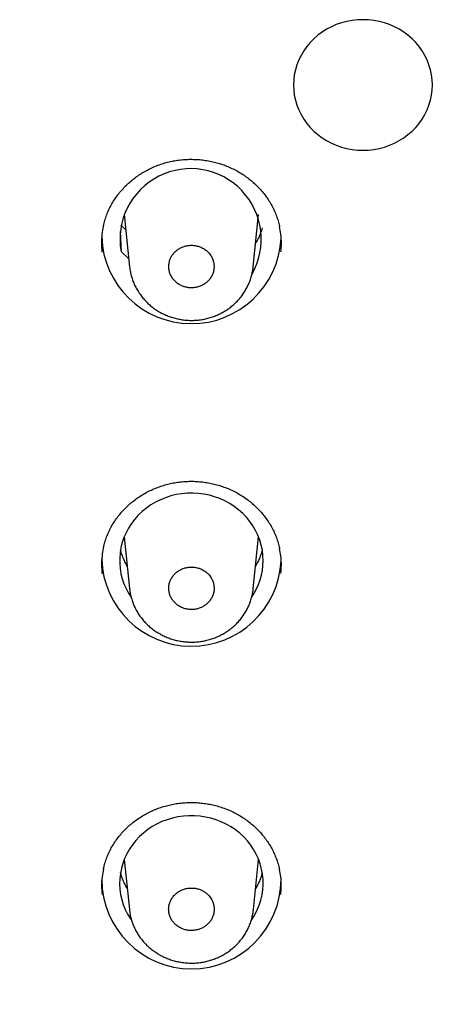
# Model space of a CAD drawing. Header units: millimetres. Extents: x 8 to 1095, y 12 to 2372.
# Tile 60 of 88: x 447 to 458, y 2232 to 2256. Entities that reach past the tile are written whole.
import ezdxf

# ---------------------------------------------------------------- set-up
doc = ezdxf.new("R2010")
doc.units = ezdxf.units.MM

msp = doc.modelspace()

# ---------------------------------------------------------------- linework, layer by layer
at = {"color": 7, "linetype": 'Continuous', "lineweight": 30}
for p, q in [((450.089, 2251.501), (450.224, 2250.186)), ((453.323, 2250.183), (453.458, 2251.501)), ((449.985, 2251.07), (450.009, 2250.57)), ((450.129, 2251.113), (450.007, 2251.228)), ((450.203, 2250.388), (450.009, 2250.57)), ((450.089, 2243.42), (450.222, 2242.125)), ((453.325, 2242.122), (453.458, 2243.42)), ((450.089, 2235.339), (450.218, 2234.084)), ((453.329, 2234.081), (453.458, 2235.339))]:
    msp.add_line(p, q, dxfattribs=at)
at = {"color": 7, "linetype": 'Continuous', "lineweight": 30, "flags": 128}
for points in [[(454.333, 2254.742), (454.338, 2254.613), (454.354, 2254.486), (454.381, 2254.36), (454.418, 2254.236), (454.465, 2254.116), (454.522, 2253.999), (454.589, 2253.887), (454.665, 2253.78), (454.75, 2253.679), (454.843, 2253.585), (454.943, 2253.498), (455.05, 2253.418), (455.164, 2253.347), (455.283, 2253.284), (455.407, 2253.23), (455.536, 2253.186), (455.667, 2253.151), (455.801, 2253.126), (455.937, 2253.111), (456.074, 2253.106), (456.21, 2253.111), (456.346, 2253.126), (456.48, 2253.151), (456.612, 2253.186), (456.74, 2253.23), (456.864, 2253.284), (456.983, 2253.347), (457.097, 2253.418), (457.204, 2253.498), (457.305, 2253.585), (457.397, 2253.679), (457.482, 2253.78), (457.558, 2253.887), (457.625, 2253.999), (457.682, 2254.116), (457.729, 2254.236), (457.766, 2254.36), (457.793, 2254.486), (457.809, 2254.613), (457.815, 2254.742), (457.809, 2254.87), (457.793, 2254.998), (457.766, 2255.124), (457.729, 2255.247), (457.682, 2255.368), (457.625, 2255.484), (457.558, 2255.596), (457.482, 2255.703), (457.397, 2255.804), (457.305, 2255.898), (457.204, 2255.986), (457.097, 2256.065), (456.983, 2256.137), (456.864, 2256.199), (456.74, 2256.253), (456.612, 2256.298), (456.48, 2256.332), (456.346, 2256.357), (456.21, 2256.373), (456.074, 2256.378), (455.937, 2256.373), (455.801, 2256.357), (455.667, 2256.332), (455.536, 2256.298), (455.407, 2256.253), (455.283, 2256.199), (455.164, 2256.137), (455.05, 2256.065), (454.943, 2255.986), (454.843, 2255.898), (454.75, 2255.804), (454.665, 2255.703), (454.589, 2255.596), (454.522, 2255.484), (454.465, 2255.368), (454.418, 2255.247), (454.381, 2255.124), (454.354, 2254.998), (454.338, 2254.87), (454.333, 2254.742)], [(453.574, 2242.824), (453.568, 2242.955), (453.552, 2243.086), (453.525, 2243.214), (453.488, 2243.341), (453.44, 2243.464), (453.382, 2243.584), (453.315, 2243.698), (453.238, 2243.808), (453.152, 2243.912), (453.059, 2244.009), (452.957, 2244.099), (452.849, 2244.181), (452.733, 2244.255), (452.612, 2244.321), (452.487, 2244.378), (452.356, 2244.425), (452.223, 2244.462), (452.086, 2244.49), (451.948, 2244.508), (451.809, 2244.516), (451.669, 2244.513), (451.53, 2244.5), (451.393, 2244.478), (451.257, 2244.445), (451.125, 2244.402), (450.997, 2244.35), (450.874, 2244.289), (450.756, 2244.219), (450.644, 2244.141), (450.538, 2244.055), (450.441, 2243.961), (450.351, 2243.861), (450.27, 2243.754), (450.198, 2243.642), (450.135, 2243.524), (450.082, 2243.403), (450.04, 2243.278), (450.007, 2243.15), (449.986, 2243.021), (449.975, 2242.89), (449.975, 2242.759), (449.986, 2242.628), (450.007, 2242.498), (450.04, 2242.371), (450.082, 2242.246), (450.135, 2242.124), (450.198, 2242.007), (450.261, 2241.907)], [(453.276, 2233.811), (453.296, 2233.841), (453.366, 2233.955), (453.426, 2234.073), (453.476, 2234.195), (453.516, 2234.32), (453.546, 2234.448), (453.565, 2234.578), (453.573, 2234.709), (453.571, 2234.84), (453.557, 2234.97), (453.533, 2235.099), (453.499, 2235.226), (453.454, 2235.35), (453.399, 2235.47), (453.334, 2235.586), (453.26, 2235.697), (453.177, 2235.802), (453.086, 2235.901), (452.987, 2235.993), (452.88, 2236.077), (452.767, 2236.154), (452.648, 2236.222), (452.523, 2236.281), (452.395, 2236.331), (452.262, 2236.371), (452.127, 2236.402), (451.989, 2236.422), (451.85, 2236.433), (451.711, 2236.433), (451.572, 2236.424), (451.434, 2236.404), (451.298, 2236.374), (451.166, 2236.335), (451.036, 2236.286), (450.912, 2236.228), (450.792, 2236.161), (450.678, 2236.085), (450.571, 2236.001), (450.471, 2235.91), (450.379, 2235.812), (450.295, 2235.708), (450.22, 2235.597), (450.154, 2235.482), (450.098, 2235.362), (450.052, 2235.238), (450.017, 2235.112), (449.992, 2234.983), (449.977, 2234.853), (449.974, 2234.722), (449.981, 2234.591), (449.999, 2234.461), (450.027, 2234.333), (450.066, 2234.207), (450.116, 2234.085), (450.175, 2233.966), (450.243, 2233.852), (450.269, 2233.815)]]:
    msp.add_lwpolyline(points, dxfattribs=at)
at = {"color": 7, "linetype": 'Continuous', "lineweight": 30}
for centre, radius, start, end in [((451.754, 2250.875), 1.771, 330.3381, 189.926), ((451.774, 2251.014), 2.252, 181.9508, 357.2506), ((451.774, 2242.932), 2.252, 181.9379, 357.251), ((451.953, 2242.829), 1.62, 325.2289, 359.8439), ((451.774, 2234.845), 2.247, 180.0249, 359.9751)]:
    msp.add_arc(centre, radius, start, end, dxfattribs=at)
for points, knots in [([(449.565, 2251.194), (449.571, 2251.223), (449.587, 2251.298), (449.623, 2251.415), (449.671, 2251.545), (449.728, 2251.671), (449.794, 2251.791), (449.868, 2251.908), (449.951, 2252.02), (450.042, 2252.127), (450.141, 2252.23), (450.247, 2252.327), (450.36, 2252.418), (450.479, 2252.501), (450.604, 2252.578), (450.733, 2252.646), (450.866, 2252.705), (451.003, 2252.757), (451.141, 2252.799), (451.282, 2252.832), (451.426, 2252.857), (451.571, 2252.873), (451.719, 2252.881), (451.867, 2252.879), (452.015, 2252.869), (452.162, 2252.849), (452.307, 2252.821), (452.45, 2252.784), (452.589, 2252.739), (452.725, 2252.685), (452.855, 2252.623), (452.981, 2252.554), (453.101, 2252.477), (453.217, 2252.393), (453.327, 2252.301), (453.431, 2252.202), (453.528, 2252.097), (453.618, 2251.987), (453.7, 2251.871), (453.773, 2251.75), (453.838, 2251.626), (453.894, 2251.499), (453.939, 2251.369), (453.97, 2251.265), (453.982, 2251.203), (453.985, 2251.185)], [0, 0, 0, 0, 0.015499, 0.039635, 0.063569, 0.087251, 0.110679, 0.134024, 0.157617, 0.181394, 0.205323, 0.229361, 0.253462, 0.27757, 0.301627, 0.325587, 0.349415, 0.373086, 0.39658, 0.41992, 0.443411, 0.467039, 0.490787, 0.51463, 0.538538, 0.562476, 0.586396, 0.610265, 0.634051, 0.657734, 0.681293, 0.704722, 0.728244, 0.751922, 0.775736, 0.799657, 0.823653, 0.847689, 0.871721, 0.895713, 0.919639, 0.943479, 0.967208, 0.990713, 1, 1, 1, 1]), ([(449.564, 2251.198), (449.552, 2251.133), (449.523, 2250.99), (449.512, 2250.775), (449.525, 2250.627), (449.531, 2250.557)], [0, 0, 0, 0, 0.306685, 0.675927, 1, 1, 1, 1]), ([(453.548, 2251.16), (453.542, 2251.139), (453.525, 2251.078), (453.487, 2250.979), (453.439, 2250.872), (453.401, 2250.806), (453.384, 2250.777)], [0, 0, 0, 0, 0.160289, 0.458905, 0.757091, 1, 1, 1, 1]), ([(454.017, 2250.56), (454.023, 2250.629), (454.036, 2250.777), (454.024, 2250.989), (453.996, 2251.128), (453.984, 2251.189)], [0, 0, 0, 0, 0.329062, 0.705342, 1, 1, 1, 1]), ([(452.215, 2250.527), (452.194, 2250.549), (452.151, 2250.594), (452.074, 2250.647), (451.988, 2250.688), (451.897, 2250.715), (451.801, 2250.727), (451.705, 2250.724), (451.611, 2250.706), (451.522, 2250.673), (451.439, 2250.626), (451.367, 2250.568), (451.305, 2250.498), (451.257, 2250.421), (451.224, 2250.336), (451.206, 2250.247), (451.205, 2250.157), (451.219, 2250.068), (451.25, 2249.982), (451.295, 2249.903), (451.354, 2249.831), (451.424, 2249.77), (451.505, 2249.721), (451.593, 2249.685), (451.686, 2249.664), (451.782, 2249.657), (451.878, 2249.666), (451.97, 2249.69), (452.058, 2249.728), (452.136, 2249.779), (452.205, 2249.842), (452.261, 2249.915), (452.304, 2249.996), (452.332, 2250.082), (452.343, 2250.172), (452.339, 2250.262), (452.318, 2250.35), (452.28, 2250.441), (452.238, 2250.497), (452.215, 2250.527)], [0, 0, 0, 0, 0.026463, 0.053694, 0.080158, 0.107389, 0.133852, 0.161083, 0.187547, 0.214778, 0.241242, 0.268474, 0.294938, 0.32217, 0.348634, 0.375866, 0.40233, 0.429561, 0.456025, 0.483256, 0.50972, 0.536951, 0.563414, 0.590645, 0.617109, 0.644339, 0.670803, 0.698034, 0.724498, 0.75173, 0.778194, 0.805426, 0.83189, 0.859122, 0.885586, 0.912818, 0.939281, 0.966513, 1, 1, 1, 1]), ([(450.225, 2250.185), (450.228, 2250.161), (450.233, 2250.1), (450.254, 2250.001), (450.285, 2249.889), (450.326, 2249.78), (450.375, 2249.674), (450.434, 2249.571), (450.501, 2249.472), (450.577, 2249.379), (450.659, 2249.291), (450.749, 2249.209), (450.842, 2249.138), (450.906, 2249.096), (450.936, 2249.077)], [0, 0, 0, 0, 0.051735, 0.138243, 0.22321, 0.308792, 0.395145, 0.48219, 0.569802, 0.657824, 0.746076, 0.834336, 0.922463, 1, 1, 1, 1]), ([(450.936, 2249.077), (450.957, 2249.065), (451.012, 2249.032), (451.106, 2248.986), (451.218, 2248.941), (451.334, 2248.903), (451.454, 2248.875), (451.576, 2248.855), (451.699, 2248.844), (451.824, 2248.843), (451.947, 2248.851), (452.07, 2248.869), (452.189, 2248.895), (452.305, 2248.931), (452.418, 2248.975), (452.528, 2249.028), (452.634, 2249.09), (452.735, 2249.159), (452.83, 2249.236), (452.919, 2249.32), (453, 2249.41), (453.072, 2249.505), (453.135, 2249.605), (453.19, 2249.708), (453.236, 2249.816), (453.274, 2249.928), (453.302, 2250.042), (453.318, 2250.129), (453.321, 2250.177), (453.322, 2250.185)], [0, 0, 0, 0, 0.023141, 0.061305, 0.099656, 0.13831, 0.177226, 0.216342, 0.255585, 0.294845, 0.334041, 0.3731, 0.411943, 0.450129, 0.488556, 0.527357, 0.566453, 0.605742, 0.645078, 0.684318, 0.723343, 0.762053, 0.79995, 0.837749, 0.875907, 0.914302, 0.952883, 0.991581, 1, 1, 1, 1]), ([(406.117, 2248.485), (406.131, 2248.393), (406.177, 2248.085), (406.265, 2247.561), (406.382, 2246.913), (406.509, 2246.267), (406.646, 2245.623), (406.791, 2244.981), (406.947, 2244.34), (407.111, 2243.702), (407.286, 2243.065), (407.469, 2242.431), (407.662, 2241.8), (407.864, 2241.171), (408.075, 2240.545), (408.296, 2239.921), (408.525, 2239.301), (408.764, 2238.683), (409.012, 2238.069), (409.269, 2237.458), (409.535, 2236.851), (409.81, 2236.246), (410.093, 2235.646), (410.386, 2235.049), (410.687, 2234.457), (410.997, 2233.868), (411.316, 2233.283), (411.643, 2232.702), (411.979, 2232.126), (412.323, 2231.554), (412.675, 2230.987), (413.036, 2230.424), (413.405, 2229.867), (413.783, 2229.314), (414.168, 2228.765), (414.562, 2228.222), (414.963, 2227.685), (415.372, 2227.152), (415.789, 2226.625), (416.214, 2226.103), (416.647, 2225.587), (417.087, 2225.077), (417.534, 2224.572), (417.989, 2224.073), (418.452, 2223.581), (418.921, 2223.094), (419.398, 2222.613), (419.881, 2222.139), (420.372, 2221.671), (420.869, 2221.209), (421.373, 2220.754), (421.884, 2220.306), (422.401, 2219.864), (422.925, 2219.429), (423.455, 2219.001), (423.992, 2218.58), (424.535, 2218.166), (425.083, 2217.759), (425.638, 2217.359), (426.198, 2216.966), (426.764, 2216.581), (427.336, 2216.203), (427.913, 2215.833), (428.496, 2215.47), (429.084, 2215.115), (429.677, 2214.767), (430.276, 2214.427), (430.879, 2214.095), (431.487, 2213.771), (432.099, 2213.455), (432.717, 2213.147), (433.339, 2212.847), (433.965, 2212.555), (434.595, 2212.271), (435.23, 2211.996), (435.868, 2211.729), (436.511, 2211.47), (437.157, 2211.219), (437.807, 2210.977), (438.46, 2210.744), (439.117, 2210.519), (439.777, 2210.302), (440.44, 2210.094), (441.106, 2209.895), (441.775, 2209.705), (442.446, 2209.523), (443.121, 2209.35), (443.797, 2209.186), (444.476, 2209.03), (445.158, 2208.884), (445.841, 2208.746), (446.527, 2208.617), (447.214, 2208.497), (447.903, 2208.386), (448.593, 2208.285), (449.285, 2208.192), (449.978, 2208.108), (450.673, 2208.033), (451.368, 2207.967), (452.065, 2207.91), (452.762, 2207.863), (453.46, 2207.824), (454.158, 2207.795), (454.856, 2207.774), (455.555, 2207.763), (456.254, 2207.761), (456.953, 2207.768), (457.652, 2207.784), (458.35, 2207.809), (459.048, 2207.843), (459.746, 2207.886), (460.443, 2207.939), (461.138, 2208), (461.833, 2208.071), (462.527, 2208.15), (463.22, 2208.239), (463.911, 2208.336), (464.601, 2208.443), (465.289, 2208.558), (465.975, 2208.683), (466.659, 2208.816), (467.342, 2208.958), (468.022, 2209.109), (468.7, 2209.269), (469.376, 2209.438), (470.048, 2209.616), (470.719, 2209.802), (471.386, 2209.997), (472.051, 2210.201), (472.712, 2210.413), (473.37, 2210.634), (474.025, 2210.863), (474.677, 2211.101), (475.325, 2211.348), (475.969, 2211.603), (476.61, 2211.866), (477.246, 2212.137), (477.878, 2212.417), (478.507, 2212.705), (479.131, 2213.001), (479.75, 2213.305), (480.365, 2213.618), (480.975, 2213.938), (481.581, 2214.266), (482.182, 2214.602), (482.777, 2214.946), (483.368, 2215.297), (483.953, 2215.657), (484.533, 2216.023), (485.108, 2216.398), (485.676, 2216.779), (486.24, 2217.168), (486.797, 2217.565), (487.349, 2217.968), (487.894, 2218.379), (488.434, 2218.797), (488.967, 2219.222), (489.494, 2219.653), (490.014, 2220.092), (490.528, 2220.537), (491.036, 2220.989), (491.536, 2221.447), (492.03, 2221.912), (492.517, 2222.384), (492.997, 2222.861), (493.47, 2223.345), (493.936, 2223.835), (494.394, 2224.331), (494.846, 2224.833), (495.289, 2225.34), (495.725, 2225.854), (496.154, 2226.373), (496.575, 2226.897), (496.988, 2227.427), (497.393, 2227.963), (497.79, 2228.503), (498.18, 2229.049), (498.561, 2229.599), (498.934, 2230.155), (499.299, 2230.715), (499.656, 2231.28), (500.004, 2231.85), (500.344, 2232.424), (500.675, 2233.003), (500.998, 2233.585), (501.312, 2234.172), (501.617, 2234.763), (501.914, 2235.358), (502.202, 2235.957), (502.481, 2236.559), (502.751, 2237.165), (503.012, 2237.774), (503.265, 2238.387), (503.508, 2239.003), (503.742, 2239.622), (503.967, 2240.244), (504.183, 2240.869), (504.389, 2241.497), (504.586, 2242.127), (504.774, 2242.76), (504.953, 2243.395), (505.122, 2244.032), (505.282, 2244.672), (505.433, 2245.313), (505.574, 2245.957), (505.705, 2246.602), (505.827, 2247.249), (505.939, 2247.898), (506.015, 2248.367), (506.051, 2248.62), (506.056, 2248.656)], [0, 0, 0, 0, 0.002041, 0.00688, 0.011719, 0.016558, 0.021397, 0.026236, 0.031076, 0.035915, 0.040754, 0.045593, 0.050432, 0.055272, 0.060111, 0.06495, 0.069789, 0.074629, 0.079468, 0.084308, 0.089147, 0.093987, 0.098826, 0.103666, 0.108505, 0.113345, 0.118184, 0.123024, 0.127864, 0.132704, 0.137543, 0.142383, 0.147223, 0.152063, 0.156903, 0.161743, 0.166583, 0.171423, 0.176263, 0.181103, 0.185944, 0.190784, 0.195624, 0.200464, 0.205305, 0.210145, 0.214986, 0.219826, 0.224666, 0.229507, 0.234348, 0.239188, 0.244029, 0.248869, 0.25371, 0.258551, 0.263392, 0.268232, 0.273073, 0.277914, 0.282755, 0.287596, 0.292437, 0.297278, 0.302119, 0.30696, 0.311801, 0.316642, 0.321483, 0.326324, 0.331165, 0.336006, 0.340848, 0.345689, 0.35053, 0.355371, 0.360213, 0.365054, 0.369895, 0.374737, 0.379578, 0.384419, 0.389261, 0.394102, 0.398943, 0.403785, 0.408626, 0.413468, 0.418309, 0.423151, 0.427992, 0.432834, 0.437675, 0.442517, 0.447358, 0.4522, 0.457041, 0.461883, 0.466724, 0.471566, 0.476407, 0.481249, 0.486091, 0.490932, 0.495774, 0.500615, 0.505457, 0.510298, 0.51514, 0.519982, 0.524823, 0.529665, 0.534506, 0.539348, 0.544189, 0.549031, 0.553873, 0.558714, 0.563556, 0.568397, 0.573239, 0.57808, 0.582922, 0.587763, 0.592605, 0.597446, 0.602288, 0.607129, 0.611971, 0.616812, 0.621653, 0.626495, 0.631336, 0.636178, 0.641019, 0.64586, 0.650702, 0.655543, 0.660384, 0.665225, 0.670067, 0.674908, 0.679749, 0.68459, 0.689431, 0.694272, 0.699114, 0.703955, 0.708796, 0.713637, 0.718478, 0.723319, 0.72816, 0.733001, 0.737841, 0.742682, 0.747523, 0.752364, 0.757205, 0.762045, 0.766886, 0.771727, 0.776567, 0.781408, 0.786248, 0.791089, 0.795929, 0.80077, 0.80561, 0.810451, 0.815291, 0.820131, 0.824972, 0.829812, 0.834652, 0.839492, 0.844332, 0.849172, 0.854012, 0.858852, 0.863692, 0.868532, 0.873372, 0.878212, 0.883052, 0.887891, 0.892731, 0.897571, 0.90241, 0.90725, 0.91209, 0.916929, 0.921769, 0.926608, 0.931447, 0.936287, 0.941126, 0.945966, 0.950805, 0.955644, 0.960483, 0.965323, 0.970162, 0.975001, 0.97984, 0.984679, 0.989518, 0.994358, 0.999197, 1, 1, 1, 1]), ([(449.566, 2243.132), (449.572, 2243.162), (449.588, 2243.237), (449.624, 2243.354), (449.672, 2243.484), (449.73, 2243.609), (449.796, 2243.729), (449.87, 2243.845), (449.952, 2243.956), (450.043, 2244.064), (450.142, 2244.166), (450.249, 2244.263), (450.362, 2244.353), (450.481, 2244.436), (450.606, 2244.512), (450.735, 2244.58), (450.868, 2244.64), (451.004, 2244.69), (451.143, 2244.732), (451.284, 2244.766), (451.428, 2244.79), (451.573, 2244.806), (451.72, 2244.814), (451.868, 2244.812), (452.016, 2244.801), (452.163, 2244.782), (452.309, 2244.754), (452.451, 2244.717), (452.591, 2244.671), (452.726, 2244.618), (452.856, 2244.556), (452.982, 2244.487), (453.102, 2244.41), (453.218, 2244.326), (453.328, 2244.234), (453.432, 2244.136), (453.529, 2244.031), (453.618, 2243.921), (453.7, 2243.805), (453.773, 2243.685), (453.838, 2243.562), (453.893, 2243.435), (453.939, 2243.306), (453.969, 2243.201), (453.981, 2243.14), (453.984, 2243.123)], [0, 0, 0, 0, 0.0158362, 0.0399744, 0.0639103, 0.0875942, 0.1110233, 0.1343687, 0.1579626, 0.1817399, 0.2056673, 0.2297033, 0.253801, 0.2779058, 0.3019572, 0.3259118, 0.3497338, 0.3733979, 0.3968852, 0.4202177, 0.4437041, 0.4673266, 0.4910686, 0.5149057, 0.5388071, 0.5627381, 0.5866516, 0.6105122, 0.6342909, 0.657966, 0.6815164, 0.7049377, 0.7284548, 0.7521282, 0.7759372, 0.7998543, 0.8238466, 0.8478789, 0.8719079, 0.8958973, 0.9198207, 0.9436599, 0.9673868, 0.9908933, 1, 1, 1, 1]), ([(449.565, 2243.136), (449.553, 2243.072), (449.525, 2242.931), (449.513, 2242.717), (449.526, 2242.568), (449.532, 2242.498)], [0, 0, 0, 0, 0.303066, 0.672989, 1, 1, 1, 1]), ([(454.016, 2242.501), (454.022, 2242.569), (454.035, 2242.716), (454.023, 2242.926), (453.995, 2243.065), (453.983, 2243.126)], [0, 0, 0, 0, 0.325842, 0.702961, 1, 1, 1, 1]), ([(450.163, 2242.694), (450.144, 2242.728), (450.104, 2242.798), (450.055, 2242.91), (450.019, 2243.004), (450.004, 2243.062), (449.999, 2243.08)], [0, 0, 0, 0, 0.276051, 0.571672, 0.867857, 1, 1, 1, 1]), ([(453.551, 2243.088), (453.551, 2243.087), (453.541, 2243.046), (453.514, 2242.966), (453.467, 2242.85), (453.423, 2242.76), (453.393, 2242.71), (453.384, 2242.696)], [0, 0, 0, 0, 0.007897, 0.300649, 0.5930257, 0.8849524, 1, 1, 1, 1]), ([(452.215, 2242.466), (452.194, 2242.488), (452.152, 2242.533), (452.074, 2242.586), (451.988, 2242.627), (451.897, 2242.653), (451.801, 2242.666), (451.705, 2242.662), (451.61, 2242.644), (451.521, 2242.611), (451.438, 2242.565), (451.366, 2242.506), (451.304, 2242.437), (451.256, 2242.359), (451.223, 2242.274), (451.205, 2242.186), (451.204, 2242.095), (451.218, 2242.007), (451.249, 2241.921), (451.294, 2241.842), (451.353, 2241.77), (451.424, 2241.709), (451.505, 2241.66), (451.593, 2241.624), (451.687, 2241.603), (451.782, 2241.597), (451.878, 2241.606), (451.971, 2241.629), (452.058, 2241.667), (452.137, 2241.718), (452.206, 2241.782), (452.262, 2241.854), (452.305, 2241.935), (452.333, 2242.021), (452.344, 2242.111), (452.34, 2242.201), (452.319, 2242.289), (452.281, 2242.38), (452.239, 2242.435), (452.215, 2242.466)], [0, 0, 0, 0, 0.026462, 0.053691, 0.080153, 0.107383, 0.133844, 0.161073, 0.187535, 0.214764, 0.241228, 0.268458, 0.294923, 0.322154, 0.34862, 0.375854, 0.40232, 0.429553, 0.456019, 0.483252, 0.509716, 0.536948, 0.56341, 0.59064, 0.617102, 0.644331, 0.670793, 0.698022, 0.724484, 0.751714, 0.778179, 0.80541, 0.831875, 0.859108, 0.885575, 0.912808, 0.939274, 0.966507, 1, 1, 1, 1]), ([(450.223, 2242.123), (450.226, 2242.1), (450.231, 2242.038), (450.252, 2241.939), (450.283, 2241.828), (450.324, 2241.719), (450.374, 2241.613), (450.432, 2241.51), (450.499, 2241.412), (450.575, 2241.318), (450.658, 2241.23), (450.748, 2241.149), (450.841, 2241.076), (450.907, 2241.034), (450.939, 2241.014)], [0, 0, 0, 0, 0.05172, 0.137901, 0.222506, 0.307698, 0.393664, 0.480327, 0.567566, 0.655223, 0.743124, 0.831043, 0.918838, 1, 1, 1, 1]), ([(450.939, 2241.014), (450.96, 2241.002), (451.015, 2240.97), (451.109, 2240.924), (451.221, 2240.878), (451.338, 2240.842), (451.457, 2240.813), (451.58, 2240.794), (451.704, 2240.784), (451.828, 2240.783), (451.952, 2240.791), (452.074, 2240.809), (452.194, 2240.836), (452.31, 2240.872), (452.422, 2240.916), (452.532, 2240.969), (452.638, 2241.031), (452.739, 2241.101), (452.835, 2241.178), (452.923, 2241.262), (453.004, 2241.352), (453.076, 2241.447), (453.139, 2241.547), (453.193, 2241.65), (453.239, 2241.758), (453.277, 2241.869), (453.304, 2241.984), (453.32, 2242.069), (453.323, 2242.116), (453.324, 2242.124)], [0, 0, 0, 0, 0.023145, 0.061347, 0.099738, 0.138432, 0.177388, 0.216546, 0.255831, 0.295133, 0.33437, 0.373472, 0.412357, 0.450583, 0.48905, 0.527891, 0.567027, 0.606355, 0.64573, 0.685008, 0.724069, 0.762812, 0.800743, 0.838563, 0.876743, 0.91516, 0.95376, 0.992477, 1, 1, 1, 1]), ([(449.568, 2235.09), (449.574, 2235.121), (449.59, 2235.196), (449.626, 2235.314), (449.675, 2235.443), (449.732, 2235.568), (449.798, 2235.687), (449.872, 2235.803), (449.955, 2235.914), (450.046, 2236.021), (450.145, 2236.123), (450.251, 2236.219), (450.365, 2236.309), (450.484, 2236.392), (450.609, 2236.467), (450.738, 2236.535), (450.871, 2236.594), (451.007, 2236.645), (451.146, 2236.686), (451.287, 2236.719), (451.43, 2236.744), (451.575, 2236.76), (451.723, 2236.767), (451.871, 2236.765), (452.018, 2236.754), (452.165, 2236.735), (452.311, 2236.706), (452.453, 2236.67), (452.592, 2236.624), (452.727, 2236.571), (452.858, 2236.509), (452.983, 2236.44), (453.103, 2236.363), (453.219, 2236.279), (453.328, 2236.188), (453.432, 2236.09), (453.529, 2235.985), (453.618, 2235.875), (453.7, 2235.76), (453.773, 2235.64), (453.837, 2235.517), (453.892, 2235.39), (453.937, 2235.262), (453.967, 2235.158), (453.979, 2235.098), (453.982, 2235.081)], [0, 0, 0, 0, 0.016153, 0.040298, 0.06424, 0.087929, 0.111364, 0.134715, 0.158316, 0.182099, 0.206031, 0.23007, 0.254169, 0.278274, 0.302324, 0.326276, 0.350095, 0.373755, 0.397236, 0.420565, 0.44405, 0.467672, 0.491413, 0.515248, 0.539147, 0.563075, 0.586984, 0.61084, 0.634614, 0.658283, 0.681826, 0.705242, 0.72876, 0.752434, 0.776244, 0.800162, 0.824156, 0.848189, 0.872219, 0.89621, 0.920135, 0.943977, 0.967705, 0.991218, 1, 1, 1, 1]), ([(449.567, 2235.094), (449.555, 2235.032), (449.527, 2234.892), (449.515, 2234.679), (449.528, 2234.53), (449.534, 2234.461)], [0, 0, 0, 0, 0.300572, 0.67121, 1, 1, 1, 1]), ([(450.163, 2234.614), (450.157, 2234.625), (450.128, 2234.671), (450.086, 2234.756), (450.039, 2234.871), (450.009, 2234.955), (449.998, 2235.001), (449.996, 2235.008)], [0, 0, 0, 0, 0.084046, 0.373614, 0.663745, 0.95442, 1, 1, 1, 1]), ([(453.548, 2234.998), (453.543, 2234.98), (453.528, 2234.922), (453.491, 2234.827), (453.442, 2234.716), (453.403, 2234.646), (453.384, 2234.613)], [0, 0, 0, 0, 0.135257, 0.432802, 0.729924, 1, 1, 1, 1]), ([(454.014, 2234.464), (454.02, 2234.531), (454.032, 2234.677), (454.021, 2234.885), (453.993, 2235.024), (453.981, 2235.085)], [0, 0, 0, 0, 0.323913, 0.70202, 1, 1, 1, 1]), ([(452.217, 2234.425), (452.196, 2234.447), (452.154, 2234.492), (452.076, 2234.545), (451.99, 2234.586), (451.898, 2234.613), (451.802, 2234.625), (451.705, 2234.622), (451.61, 2234.604), (451.521, 2234.571), (451.438, 2234.525), (451.365, 2234.466), (451.303, 2234.397), (451.255, 2234.319), (451.221, 2234.234), (451.203, 2234.146), (451.202, 2234.055), (451.216, 2233.966), (451.247, 2233.88), (451.292, 2233.801), (451.351, 2233.729), (451.422, 2233.668), (451.503, 2233.619), (451.591, 2233.583), (451.686, 2233.562), (451.781, 2233.555), (451.878, 2233.564), (451.971, 2233.588), (452.059, 2233.626), (452.138, 2233.677), (452.207, 2233.74), (452.264, 2233.812), (452.307, 2233.893), (452.335, 2233.979), (452.346, 2234.069), (452.342, 2234.159), (452.321, 2234.248), (452.283, 2234.339), (452.241, 2234.394), (452.217, 2234.425)], [0, 0, 0, 0, 0.0264601, 0.0536875, 0.0801477, 0.1073753, 0.1338336, 0.1610592, 0.1875173, 0.2147425, 0.241203, 0.2684306, 0.2948948, 0.3221264, 0.3485943, 0.3758296, 0.4022994, 0.4295369, 0.4560059, 0.4832427, 0.5097087, 0.5369425, 0.5634045, 0.5906342, 0.617093, 0.6443193, 0.6707772, 0.6980022, 0.7244617, 0.7516883, 0.7781513, 0.8053815, 0.8318484, 0.8590827, 0.8855522, 0.9127892, 0.9392588, 0.9664961, 1, 1, 1, 1]), ([(450.219, 2234.082), (450.221, 2234.061), (450.227, 2234.001), (450.246, 2233.904), (450.277, 2233.793), (450.317, 2233.684), (450.367, 2233.578), (450.425, 2233.475), (450.491, 2233.376), (450.566, 2233.282), (450.649, 2233.194), (450.739, 2233.112), (450.835, 2233.036), (450.904, 2232.993), (450.94, 2232.97)], [0, 0, 0, 0, 0.046828, 0.132764, 0.217045, 0.30184, 0.387413, 0.473693, 0.560562, 0.647866, 0.735433, 0.82304, 0.910539, 1, 1, 1, 1]), ([(450.94, 2232.97), (450.96, 2232.958), (451.016, 2232.926), (451.11, 2232.88), (451.223, 2232.835), (451.339, 2232.799), (451.459, 2232.77), (451.582, 2232.751), (451.706, 2232.741), (451.83, 2232.74), (451.954, 2232.749), (452.077, 2232.767), (452.196, 2232.794), (452.313, 2232.83), (452.426, 2232.875), (452.535, 2232.928), (452.641, 2232.99), (452.743, 2233.059), (452.838, 2233.136), (452.927, 2233.22), (453.007, 2233.311), (453.08, 2233.406), (453.143, 2233.505), (453.197, 2233.609), (453.243, 2233.716), (453.281, 2233.828), (453.308, 2233.943), (453.324, 2234.028), (453.327, 2234.075), (453.328, 2234.083)], [0, 0, 0, 0, 0.023119, 0.061316, 0.099702, 0.138393, 0.177346, 0.2165, 0.255782, 0.295081, 0.334317, 0.373417, 0.412301, 0.450526, 0.488986, 0.52782, 0.56695, 0.606273, 0.645644, 0.684918, 0.723976, 0.762715, 0.800653, 0.838447, 0.876605, 0.914999, 0.953575, 0.992267, 1, 1, 1, 1])]:
    msp.add_open_spline(points, degree=3, knots=knots, dxfattribs=at)

doc.saveas('drawing.dxf')
